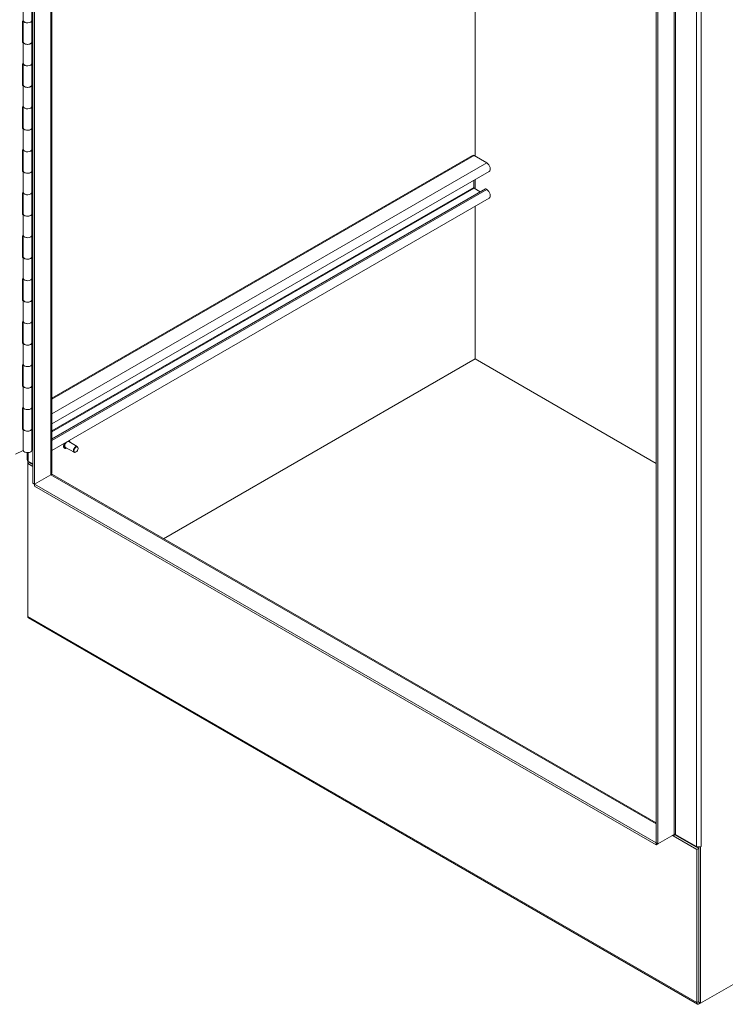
# Model space of a CAD drawing. Header units: inches. Extents: x 4 to 472, y 10 to 298.
# Tile 42 of 45: x 424 to 443, y 209 to 235. Entities that reach past the tile are written whole.
import ezdxf

# ---------------------------------------------------------------- set-up
doc = ezdxf.new("R2010")
doc.units = ezdxf.units.IN
doc.header["$LTSCALE"] = 28
doc.header["$MEASUREMENT"] = 0
doc.layers.add('Visible (ANSI)', color=7, linetype='Continuous', lineweight=5)
doc.layers.add('Visible Narrow (ANSI)', color=7, linetype='Continuous', lineweight=5)

msp = doc.modelspace()

# ---------------------------------------------------------------- linework, layer by layer
at = {"layer": 'Visible (ANSI)'}
for p, q in [((424.6838, 223.0709), (424.6838, 258.1496)), ((424.7302, 223.0441), (424.7302, 258.1228)), ((425.1889, 257.8998), (425.1889, 223.3299)), ((441.25, 248.5851), (441.25, 213.5064)), ((441.2964, 248.5584), (441.2964, 213.4796)), ((436.4395, 231.767), (436.4395, 247.0847)), ((436.4395, 231.767), (436.4395, 247.0847)), ((424.4286, 235.3703), (424.4286, 235.9419)), ((424.6578, 235.3818), (424.6578, 235.9533)), ((424.4054, 235.3628), (424.4286, 235.374)), ((424.4054, 234.7912), (424.4054, 235.3628)), ((424.4268, 234.8102), (424.4268, 235.3732)), ((424.6838, 235.3797), (424.6578, 235.3876)), ((424.6578, 234.8102), (424.6578, 235.3818)), ((424.4054, 234.8308), (424.4268, 234.8413)), ((424.4277, 234.8021), (424.4054, 234.7912)), ((424.4286, 234.2272), (424.4286, 234.7988)), ((424.6578, 234.816), (424.6838, 234.8081)), ((424.6578, 234.2387), (424.6578, 234.8102)), ((424.4054, 234.2197), (424.4286, 234.2309)), ((424.4054, 233.6481), (424.4054, 234.2197)), ((424.4268, 233.6672), (424.4268, 234.2301)), ((424.6578, 234.2779), (424.6838, 234.2696)), ((424.6838, 234.2366), (424.6578, 234.2445)), ((424.6578, 233.6672), (424.6578, 234.2387)), ((424.4054, 233.6877), (424.4268, 233.6982)), ((424.4277, 233.659), (424.4054, 233.6481)), ((424.4286, 233.0841), (424.4286, 233.6557)), ((424.6578, 233.673), (424.6838, 233.665)), ((424.6578, 233.0956), (424.6578, 233.6672)), ((424.6578, 233.1348), (424.6838, 233.1265)), ((424.4054, 233.0766), (424.4286, 233.0878)), ((424.4054, 232.505), (424.4054, 233.0766)), ((424.4268, 232.5241), (424.4268, 233.087)), ((424.6838, 233.0935), (424.6578, 233.1014)), ((424.6578, 232.5241), (424.6578, 233.0956)), ((424.4054, 232.5447), (424.4268, 232.5551)), ((424.4277, 232.5159), (424.4054, 232.505)), ((424.4286, 231.9411), (424.4286, 232.5126)), ((424.6578, 232.5299), (424.6838, 232.5219)), ((424.6578, 231.9525), (424.6578, 232.5241)), ((424.4054, 231.9335), (424.4286, 231.9448)), ((424.4054, 231.3619), (424.4054, 231.9335)), ((424.4268, 231.381), (424.4268, 231.9439)), ((424.6578, 231.9917), (424.6838, 231.9834)), ((424.6838, 231.9504), (424.6578, 231.9583)), ((424.6578, 231.381), (424.6578, 231.9525)), ((436.3647, 231.7892), (425.1889, 225.3369)), ((436.7463, 231.5898), (436.4085, 231.7849)), ((424.4054, 231.4016), (424.4268, 231.412)), ((424.4277, 231.3728), (424.4054, 231.3619)), ((424.4286, 230.798), (424.4286, 231.3695)), ((424.6578, 231.3868), (424.6838, 231.3788)), ((424.6578, 230.8094), (424.6578, 231.381)), ((436.8137, 231.3631), (425.1889, 224.6516)), ((436.3991, 230.933), (436.3991, 231.1237)), ((436.4395, 230.8988), (436.4395, 231.1471)), ((436.4395, 230.8988), (436.4395, 231.1471)), ((424.4054, 230.7904), (424.4286, 230.8017)), ((424.4054, 230.2188), (424.4054, 230.7904)), ((424.4268, 230.2379), (424.4268, 230.8008)), ((424.6578, 230.8486), (424.6838, 230.8403)), ((424.6838, 230.8073), (424.6578, 230.8152)), ((424.6578, 230.2379), (424.6578, 230.8094)), ((436.7008, 230.8985), (425.1889, 224.2522)), ((436.5704, 230.8232), (436.4085, 230.9167)), ((436.7463, 230.8811), (436.7193, 230.8967)), ((436.8137, 230.6544), (425.1889, 223.9429)), ((424.4054, 230.2585), (424.4268, 230.2689)), ((424.4277, 230.2297), (424.4054, 230.2188)), ((424.4286, 229.6549), (424.4286, 230.2264)), ((424.6578, 230.2437), (424.6838, 230.2357)), ((424.6578, 229.6663), (424.6578, 230.2379)), ((436.4395, 226.3752), (436.4395, 230.4383)), ((436.4395, 226.3752), (436.4395, 230.4383)), ((424.6578, 229.7055), (424.6838, 229.6972)), ((424.4054, 229.6473), (424.4286, 229.6586)), ((424.4054, 229.0757), (424.4054, 229.6473)), ((424.4268, 229.0948), (424.4268, 229.6577)), ((424.6838, 229.6642), (424.6578, 229.6721)), ((424.6578, 229.0948), (424.6578, 229.6663)), ((424.4054, 229.1154), (424.4268, 229.1258)), ((424.4277, 229.0866), (424.4054, 229.0757)), ((424.4286, 228.5118), (424.4286, 229.0833)), ((424.6578, 229.1006), (424.6838, 229.0926)), ((424.6578, 228.5232), (424.6578, 229.0948)), ((424.4054, 228.5042), (424.4286, 228.5155)), ((424.4054, 227.9327), (424.4054, 228.5042)), ((424.4268, 227.9517), (424.4268, 228.5146)), ((424.6578, 228.5624), (424.6838, 228.5541)), ((424.6838, 228.5211), (424.6578, 228.529)), ((424.6578, 227.9517), (424.6578, 228.5232)), ((424.4054, 227.9723), (424.4268, 227.9827)), ((424.4277, 227.9435), (424.4054, 227.9327)), ((424.4286, 227.3687), (424.4286, 227.9402)), ((424.6578, 227.9575), (424.6838, 227.9496)), ((424.6578, 227.3801), (424.6578, 227.9517)), ((424.4054, 227.3611), (424.4286, 227.3724)), ((424.4054, 226.7896), (424.4054, 227.3611)), ((424.4268, 226.8086), (424.4268, 227.3715)), ((424.6578, 227.4194), (424.6838, 227.411)), ((424.6838, 227.378), (424.6578, 227.3859)), ((424.6578, 226.8086), (424.6578, 227.3801)), ((424.4054, 226.8292), (424.4268, 226.8396)), ((424.4277, 226.8004), (424.4054, 226.7896)), ((424.4286, 226.2256), (424.4286, 226.7971)), ((424.6578, 226.8144), (424.6838, 226.8065)), ((424.6578, 226.237), (424.6578, 226.8086)), ((428.1588, 221.5943), (436.4395, 226.3752)), ((428.1588, 221.5943), (436.4395, 226.3752)), ((441.25, 223.5978), (436.4395, 226.3752)), ((436.4395, 226.3752), (441.25, 223.5978)), ((424.4054, 226.218), (424.4286, 226.2293)), ((424.4054, 225.6465), (424.4054, 226.218)), ((424.4268, 225.6655), (424.4268, 226.2284)), ((424.6578, 226.2763), (424.6838, 226.2679)), ((424.6838, 226.2349), (424.6578, 226.2428)), ((424.6578, 225.6655), (424.6578, 226.237)), ((424.4054, 225.6861), (424.4268, 225.6965)), ((424.4277, 225.6573), (424.4054, 225.6465)), ((424.4286, 225.0825), (424.4286, 225.654)), ((424.6578, 225.6713), (424.6838, 225.6634)), ((424.6578, 225.0939), (424.6578, 225.6655)), ((424.4054, 225.0749), (424.4286, 225.0862)), ((424.4054, 224.5034), (424.4054, 225.0749)), ((424.4268, 224.5224), (424.4268, 225.0853)), ((424.6578, 225.1332), (424.6838, 225.1248)), ((424.6838, 225.0918), (424.6578, 225.0997)), ((424.6578, 224.5224), (424.6578, 225.0939)), ((424.4054, 224.543), (424.4268, 224.5534)), ((424.4277, 224.5142), (424.4054, 224.5034)), ((424.4286, 223.9394), (424.4286, 224.5109)), ((424.6578, 224.5282), (424.6838, 224.5203)), ((424.6578, 223.9508), (424.6578, 224.5224)), ((425.6471, 224.2048), (425.6449, 224.2061)), ((424.2225, 223.8429), (424.4286, 223.9431)), ((425.5291, 224.0005), (425.5259, 224.0024)), ((425.7769, 223.8926), (425.5483, 224.0246)), ((425.8644, 224.0442), (425.6358, 224.1762)), ((425.8825, 223.9952), (425.8825, 224.0041)), ((424.5344, 223.696), (424.5344, 223.8843)), ((425.8284, 223.9015), (425.8206, 223.897)), ((424.5446, 223.6724), (424.5446, 223.5979)), ((424.5446, 223.5979), (424.591, 223.6246)), ((424.6838, 223.5175), (424.5446, 223.5979)), ((424.5446, 219.5255), (424.5446, 223.5979)), ((424.6838, 223.5889), (424.56, 223.6603)), ((424.591, 223.6425), (424.591, 223.6246)), ((424.591, 223.6246), (424.6838, 223.571)), ((425.1633, 223.2942), (424.7302, 223.0441)), ((425.1633, 223.2942), (424.7302, 223.0441)), ((425.2071, 223.2985), (441.25, 214.0361)), ((424.6838, 223.0709), (424.7302, 223.0441)), ((424.7302, 223.0441), (424.7302, 222.9906)), ((441.25, 213.5064), (424.7302, 223.0441)), ((441.25, 213.4529), (424.7302, 222.9906)), ((442.3509, 209.2155), (424.5627, 219.4855)), ((442.4255, 209.2376), (454.2741, 216.0784)), ((441.2964, 213.4796), (441.7295, 213.7297)), ((442.3173, 213.4082), (441.7604, 213.7297)), ((441.2964, 213.4796), (441.25, 213.5064)), ((441.25, 213.4529), (441.25, 213.5064)), ((441.2964, 213.4796), (441.25, 213.4529)), ((441.745, 213.7208), (441.6986, 213.694)), ((442.3328, 213.3278), (441.6986, 213.694)), ((441.745, 213.7208), (442.3792, 213.3546)), ((442.3792, 213.3546), (442.3328, 213.3278)), ((442.3328, 213.3278), (442.3328, 209.2555)), ((442.3792, 213.3934), (442.3792, 209.2644)), ((442.3792, 213.3546), (442.3792, 209.2823)), ((442.4255, 213.3991), (442.4235, 213.4003)), ((442.4411, 213.4081), (442.4255, 213.3991)), ((442.4255, 213.3991), (442.4255, 209.2376)), ((442.441, 213.4082), (442.4411, 213.4082)), ((442.441, 213.4082), (442.4411, 213.4081)), ((442.4411, 213.4082), (442.4411, 213.4081)), ((442.4255, 209.2376), (442.3792, 209.2644)), ((442.4255, 209.2376), (442.3946, 209.2198))]:
    msp.add_line(p, q, dxfattribs=at)
for centre, major_axis, start_param, end_param in [((424.5423, 235.3818), (0.1155, 0), 3.264348, 6.2831853), ((424.5423, 235.3818), (-0.1155, 0), 0.172631, 3.1415927), ((424.5423, 234.8102), (-0.1155, 0), 0, 3.1415927), ((424.5423, 234.8102), (0.1155, 0), 3.3142236, 6.2831853), ((424.5423, 234.2387), (0.1155, 0), 3.264348, 6.2831853), ((424.5423, 234.2387), (-0.1155, 0), 0.172631, 3.1415927), ((424.5423, 233.6672), (-0.1155, 0), 0, 3.1415927), ((424.5423, 233.6672), (0.1155, 0), 3.3142236, 6.2831853), ((424.5423, 233.0956), (0.1155, 0), 3.264348, 6.2831853), ((424.5423, 233.0956), (-0.1155, 0), 0.172631, 3.1415927), ((424.5423, 232.5241), (-0.1155, 0), 0, 3.1415927), ((424.5423, 232.5241), (0.1155, 0), 3.3142236, 6.2831853), ((424.5423, 231.9525), (0.1155, 0), 3.264348, 6.2831853), ((424.5423, 231.9525), (-0.1155, 0), 0.172631, 3.1415927), ((436.4085, 231.7134), (-0.0437, 0.0758), 5.4977871, 6.2831853), ((436.7463, 231.4798), (0.0674, -0.1167), 0, 2.3561945), ((424.5423, 231.381), (-0.1155, 0), 0, 3.1415927), ((424.5423, 231.381), (0.1155, 0), 3.3142236, 6.2831853), ((424.5423, 230.8094), (0.1155, 0), 3.264348, 6.2831853), ((424.5423, 230.8094), (-0.1155, 0), 0.172631, 3.1415927), ((436.4085, 230.9276), (-0.0066, 0.0115), 0.7853982, 2.3561945), ((436.7193, 230.8664), (-0.0186, 0.0321), 5.4977871, 6.2831853), ((436.7463, 230.7711), (0.0674, -0.1167), 0, 2.3561945), ((424.5423, 230.2379), (-0.1155, 0), 0, 3.1415927), ((424.5423, 230.2379), (0.1155, 0), 3.3142236, 6.2831853), ((424.5423, 229.6663), (0.1155, 0), 3.264348, 6.2831853), ((424.5423, 229.6663), (-0.1155, 0), 0.172631, 3.1415927), ((424.5423, 229.0948), (-0.1155, 0), 0, 3.1415927), ((424.5423, 229.0948), (0.1155, 0), 3.3142236, 6.2831853), ((424.5423, 228.5232), (0.1155, 0), 3.264348, 6.2831853), ((424.5423, 228.5232), (-0.1155, 0), 0.172631, 3.1415927), ((424.5423, 227.9517), (-0.1155, 0), 0, 3.1415927), ((424.5423, 227.9517), (0.1155, 0), 3.3142236, 6.2831853), ((424.5423, 227.3801), (0.1155, 0), 3.264348, 6.2831853), ((424.5423, 227.3801), (-0.1155, 0), 0.172631, 3.1415927), ((424.5423, 226.8086), (-0.1155, 0), 0, 3.1415927), ((424.5423, 226.8086), (0.1155, 0), 3.3142236, 6.2831853), ((424.5423, 226.237), (0.1155, 0), 3.264348, 6.2831853), ((424.5423, 226.237), (-0.1155, 0), 0.172631, 3.1415927), ((424.5423, 225.6655), (-0.1155, 0), 0, 3.1415927), ((424.5423, 225.6655), (0.1155, 0), 3.3142236, 6.2831853), ((424.5423, 225.0939), (0.1155, 0), 3.264348, 6.2831853), ((424.5423, 225.0939), (-0.1155, 0), 0.172631, 3.1415927), ((424.5423, 224.5224), (-0.1155, 0), 0, 3.1415927), ((424.5423, 224.5224), (0.1155, 0), 3.3142236, 6.2831853), ((424.5423, 223.9508), (-0.1155, 0), 0.172631, 3.1415927), ((425.592, 224.1004), (-0.0438, -0.0758), 3.1415927, 6.2831853), ((425.8206, 223.9684), (0.0437, 0.0758), 5.4977871, 10.2101761), ((424.6219, 223.696), (-0.0875, 0), 0, 0.7853982), ((425.1015, 223.3299), (0.0875, 0), 5.4977871, 6.2831853), ((425.1633, 223.2228), (0.0437, 0.0757), 0, 0.7853982), ((424.6064, 219.5612), (-0.0437, -0.0757), 5.4977871, 6.2831853), ((441.745, 213.7208), (0.0219, 0), 0.7853982, 2.3561945), ((441.6831, 213.6851), (-0.0437, -0.0757), 2.3561945, 2.5425653), ((441.6831, 213.6851), (0.0109, 0.0189), 5.4977871, 7.0685835), ((442.3792, 213.4439), (-0.0875, 0), 0.7853982, 2.3561945), ((442.3946, 209.2912), (-0.0437, -0.0757), 5.4977871, 7.0685835)]:
    msp.add_ellipse(centre, major_axis=major_axis, ratio=0.5773503, start_param=start_param, end_param=end_param, dxfattribs=at)
msp.add_ellipse((425.8284, 223.9639), major_axis=(-0.0383, -0.0663), ratio=0.5773503, dxfattribs=at)
for points, knots in [([(425.6471, 224.2048), (425.6534, 224.2012), (425.6587, 224.1959), (425.6671, 224.1827), (425.6701, 224.1745), (425.6723, 224.162), (425.6727, 224.1584), (425.673, 224.1547)], [1.63665904, 1.63665904, 1.63665904, 1.63665904, 1.9295664, 1.9295664, 2.23844233, 2.23844233, 2.35722587, 2.35722587, 2.35722587, 2.35722587]), ([(425.5259, 224.0024), (425.5196, 224.006), (425.5142, 224.0113), (425.5058, 224.0246), (425.5028, 224.0327), (425.4996, 224.0512), (425.4994, 224.0617), (425.5019, 224.0839), (425.5047, 224.0955), (425.512, 224.1163), (425.5161, 224.1256), (425.5209, 224.1345)], [4.7782517, 4.7782517, 4.7782517, 4.7782517, 5.071159, 5.071159, 5.380035, 5.380035, 5.7058401, 5.7058401, 6.0337902, 6.0337902, 6.2970633, 6.2970633, 6.2970633, 6.2970633]), ([(425.5855, 224.0032), (425.5815, 224.0012), (425.5775, 223.9995), (425.5645, 223.9951), (425.5556, 223.9939), (425.5407, 223.9954), (425.5346, 223.9974), (425.5291, 224.0005)], [4.05768487, 4.05768487, 4.05768487, 4.05768487, 4.19957981, 4.19957981, 4.52477655, 4.52477655, 4.7782517, 4.7782517, 4.7782517, 4.7782517])]:
    msp.add_open_spline(points, degree=3, knots=knots, dxfattribs=at)
at = {"layer": 'Visible Narrow (ANSI)'}
for p, q in [((425.1633, 223.2942), (425.1633, 257.9146)), ((441.7295, 213.7297), (441.7295, 248.8084)), ((441.7604, 248.8084), (441.7604, 213.7297)), ((442.3173, 213.4082), (442.3173, 248.4869)), ((442.441, 248.4869), (442.441, 213.4082)), ((436.4085, 231.7849), (425.1889, 225.3073)), ((436.7463, 231.5898), (425.1889, 224.9172)), ((436.3991, 230.933), (425.1889, 224.4608)), ((436.4085, 230.9167), (425.1889, 224.4391)), ((436.7193, 230.8967), (425.1889, 224.2396)), ((436.7463, 230.8811), (425.1889, 224.2085)), ((424.56, 223.8849), (424.56, 223.6603)), ((441.25, 214.0065), (425.1633, 223.2942)), ((424.5446, 219.5255), (442.3328, 209.2555)), ((441.6986, 213.694), (441.6831, 213.7029)), ((442.3328, 209.2555), (442.3792, 209.2823)), ((442.3946, 209.2555), (442.3946, 209.2198))]:
    msp.add_line(p, q, dxfattribs=at)
for centre, major_axis, start_param, end_param in [((425.592, 224.1004), (0.0562, 0.0973), 5.6051653, 6.4586964), ((425.5881, 224.1027), (0.059, 0.1021), 0, 0.0377896), ((425.5849, 224.1045), (-0.059, -0.1021), 4.7297271, 6.2831853), ((425.5881, 224.1027), (-0.059, -0.1021), 4.6745994, 6.2831853), ((425.592, 224.1004), (-0.0562, -0.0973), 4.5368779, 6.9612053)]:
    msp.add_ellipse(centre, major_axis=major_axis, ratio=0.5773503, start_param=start_param, end_param=end_param, dxfattribs=at)

doc.saveas('drawing.dxf')
